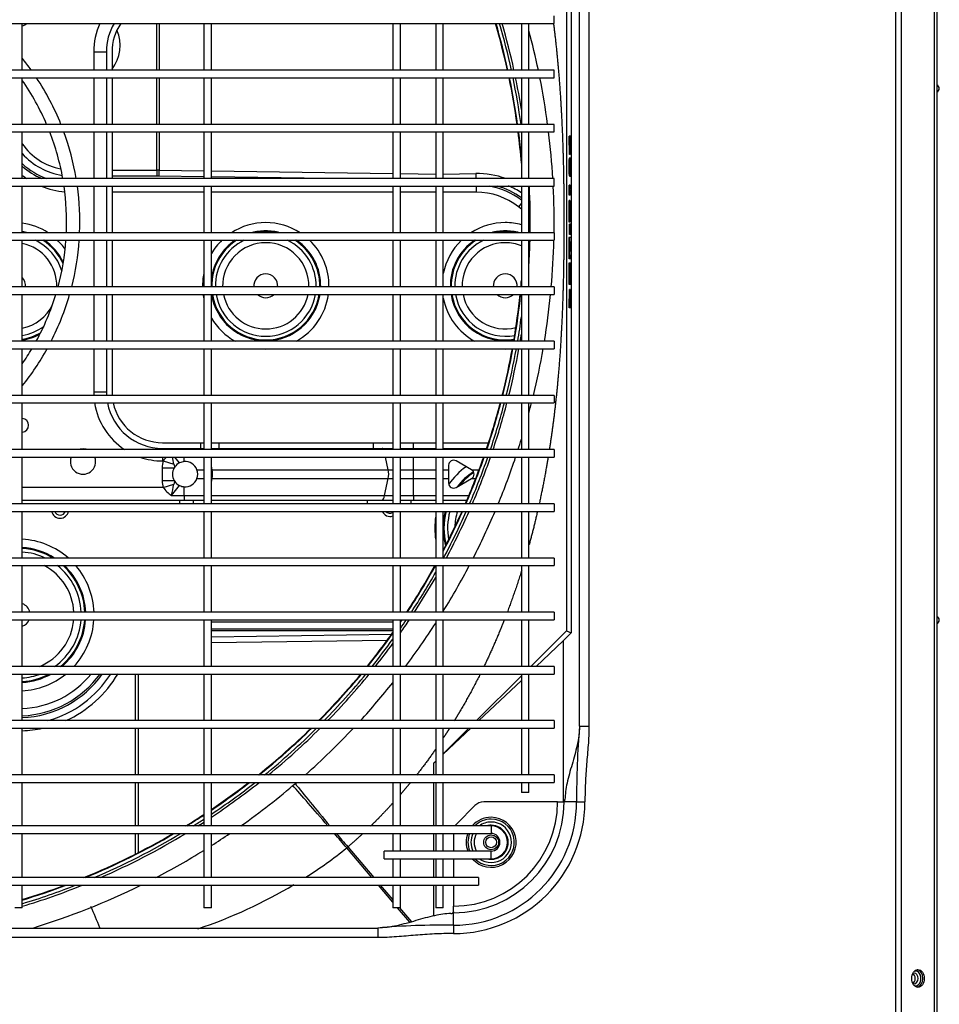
# Model space of a CAD drawing. Header units: millimetres. Extents: x -8884 to 95252, y -19446 to 55103.
# Tile 17 of 39: x -1922 to -1885, y -5170 to -5131. Entities that reach past the tile are written whole.
import ezdxf

# ---------------------------------------------------------------- set-up
doc = ezdxf.new("R2010")
doc.units = ezdxf.units.MM
doc.header["$LTSCALE"] = 1000
doc.header["$MEASUREMENT"] = 0
doc.linetypes.add('DASHED', pattern=[0.75, 0.5, -0.25])
doc.layers.add('KLIMA_NOWE', color=3, linetype='Continuous')
doc.layers.add('klimat_gaz', color=211, linetype='DASHED', lineweight=50)

# ---------------------------------------------------------------- blocks, each defined once
blk = doc.blocks.new('zw$D4A5')
at = {"layer": 'KLIMA_NOWE'}
for p, q in [((699.55, 727.77), (699.55, 152.77)), ((702.55, 152.77), (702.55, 727.77)), ((721.05, 727.77), (721.05, 152.77)), ((724.05, 152.77), (724.05, 727.77)), ((742.55, 727.77), (742.55, 152.77)), ((745.55, 152.77), (745.55, 727.77)), ((764.05, 727.77), (764.05, 152.77)), ((767.05, 152.77), (767.05, 727.77)), ((785.55, 727.77), (785.55, 152.77)), ((788.55, 152.77), (788.55, 727.77)), ((807.05, 727.77), (807.05, 152.77)), ((810.05, 152.77), (810.05, 727.77)), ((828.55, 727.77), (828.55, 152.77)), ((831.55, 152.77), (831.55, 727.77)), ((850.05, 727.77), (850.05, 152.77)), ((853.05, 152.77), (853.05, 727.77)), ((871.55, 727.77), (871.55, 152.77)), ((874.55, 152.77), (874.55, 727.77)), ((893.05, 727.77), (893.05, 152.77)), ((896.05, 152.77), (896.05, 727.77)), ((914.55, 727.77), (914.55, 152.77)), ((917.55, 152.77), (917.55, 727.77)), ((936.05, 727.77), (936.05, 152.77)), ((939.05, 152.77), (939.05, 727.77)), ((957.55, 727.77), (957.55, 152.77)), ((960.55, 152.77), (960.55, 727.77)), ((979.05, 727.77), (979.05, 152.77)), ((982.05, 152.77), (982.05, 727.77)), ((1000.55, 727.77), (1000.55, 152.77)), ((679.3, 702.77), (679.3, 177.77)), ((682.3, 177.77), (682.3, 702.77)), ((658.8, 697.77), (658.8, 182.77)), ((661.8, 182.77), (661.8, 697.77)), ((638, 222.77), (638, 657.77)), ((641.8, 657.77), (641.8, 222.77)), ((649.8, 363.77), (649.8, 366.77)), ((649.8, 363.77), (658.8, 363.77)), ((661.8, 363.77), (679.3, 363.77)), ((682.3, 363.77), (699.55, 363.77)), ((702.55, 363.77), (721.05, 363.77)), ((724.05, 363.77), (742.55, 363.77)), ((745.55, 363.77), (764.05, 363.77)), ((767.05, 363.77), (785.55, 363.77)), ((788.55, 363.77), (807.05, 363.77)), ((810.05, 363.77), (828.55, 363.77)), ((811.55, 363.77), (811.55, 301.27)), ((816.55, 307.88), (816.55, 363.77)), ((831.55, 363.77), (850.05, 363.77)), ((853.05, 363.77), (871.55, 363.77)), ((874.55, 363.77), (893.05, 363.77)), ((896.05, 363.77), (914.55, 363.77)), ((917.55, 363.77), (936.05, 363.77)), ((939.05, 363.77), (957.55, 363.77)), ((960.55, 363.77), (979.05, 363.77)), ((982.05, 363.77), (1000.55, 363.77)), ((854.3, 330.42), (854.3, 335.42)), ((871.55, 335.42), (854.3, 335.42)), ((893.05, 335.42), (874.55, 335.42)), ((914.55, 335.42), (896.05, 335.42)), ((936.05, 335.42), (917.55, 335.42)), ((957.55, 335.42), (939.05, 335.42)), ((979.05, 335.42), (960.55, 335.42)), ((989.3, 335.42), (982.05, 335.42)), ((989.3, 335.42), (989.3, 330.42)), ((745.55, 330.76), (745.64, 330.91)), ((871.55, 330.42), (854.3, 330.42)), ((871.55, 328.17), (854.3, 328.17)), ((893.05, 330.42), (874.55, 330.42)), ((893.05, 328.17), (874.55, 328.17)), ((914.55, 330.42), (896.05, 330.42)), ((914.55, 328.17), (896.05, 328.17)), ((936.05, 330.42), (917.55, 330.42)), ((936.05, 328.17), (917.55, 328.17)), ((933.66, 291.77), (933.66, 328.17)), ((957.55, 330.42), (939.05, 330.42)), ((957.55, 328.17), (939.05, 328.17)), ((940.02, 310.43), (940.02, 328.17)), ((942.43, 328.17), (942.43, 310.43)), ((979.05, 330.42), (960.55, 330.42)), ((979.05, 328.17), (960.55, 328.17)), ((989.3, 330.42), (982.05, 330.42)), ((989.3, 328.17), (982.05, 328.17)), ((671.18, 318.81), (679.3, 318.81)), ((679.3, 317.83), (671.68, 317.83)), ((682.3, 318.81), (699.55, 318.81)), ((699.55, 317.83), (682.3, 317.83)), ((702.55, 318.81), (721.05, 318.81)), ((721.05, 317.83), (702.55, 317.83)), ((724.05, 318.81), (742.55, 318.81)), ((742.55, 317.83), (724.05, 317.83)), ((939.76, 291.77), (940.01, 309.56)), ((942.43, 310.43), (940.02, 310.43)), ((942.43, 309.43), (942.17, 291.77)), ((942.43, 310.43), (957.55, 310.43)), ((957.55, 309.43), (942.43, 309.43)), ((960.55, 310.43), (979.05, 310.43)), ((979.05, 309.43), (960.55, 309.43)), ((982.05, 310.43), (1000.55, 310.43)), ((1000.55, 309.43), (982.05, 309.43)), ((813.37, 304.61), (813.37, 299.53)), ((813.37, 304.61), (817.31, 301.36)), ((816.55, 307.88), (817.79, 303.63)), ((819.29, 308.24), (819.29, 303.49)), ((824.31, 308.24), (819.29, 308.24)), ((824.31, 308.24), (824.31, 303.49)), ((827.05, 307.88), (825.81, 303.63)), ((828.55, 308.17), (827.05, 308.17)), ((827.05, 308.17), (827.05, 307.88)), ((832.05, 308.17), (831.55, 308.17)), ((832.05, 308.17), (832.05, 293.02)), ((834.3, 308.17), (834.3, 293.02)), ((810.05, 301.27), (811.55, 301.27)), ((811.55, 301.27), (811.55, 296)), ((819.29, 303.49), (818.93, 303.26)), ((824.67, 303.26), (824.31, 303.49)), ((826.29, 301.36), (828.55, 303.22)), ((813.37, 299.53), (811.55, 299.53)), ((813.37, 299.53), (816.81, 299.53)), ((813.37, 299.53), (813.37, 291.77)), ((826.79, 299.53), (828.55, 299.53)), ((832.05, 299.53), (831.55, 299.53)), ((811.55, 296), (810.05, 296)), ((811.55, 296), (811.55, 291.77)), ((820.05, 294.48), (820.05, 291.77)), ((823.55, 294.48), (823.55, 291.77)), ((834.3, 293.02), (832.05, 293.02)), ((832.05, 293.02), (832.05, 291.77)), ((834.3, 293.02), (834.3, 291.77)), ((658.8, 291.77), (649.8, 291.77)), ((649.8, 288.77), (649.8, 291.77)), ((679.3, 291.77), (661.8, 291.77)), ((699.55, 291.77), (682.3, 291.77)), ((721.05, 291.77), (702.55, 291.77)), ((742.55, 291.77), (724.05, 291.77)), ((764.05, 291.77), (745.55, 291.77)), ((785.55, 291.77), (767.05, 291.77)), ((807.05, 291.77), (788.55, 291.77)), ((828.55, 291.77), (810.05, 291.77)), ((850.05, 291.77), (831.55, 291.77)), ((871.55, 291.77), (853.05, 291.77)), ((893.05, 291.77), (874.55, 291.77)), ((914.55, 291.77), (896.05, 291.77)), ((936.05, 291.77), (917.55, 291.77)), ((957.55, 291.77), (939.05, 291.77)), ((979.05, 291.77), (960.55, 291.77)), ((1000.55, 291.77), (982.05, 291.77)), ((649.8, 288.77), (658.8, 288.77)), ((661.8, 288.77), (679.3, 288.77)), ((682.3, 288.77), (699.55, 288.77)), ((702.55, 288.77), (721.05, 288.77)), ((724.05, 288.77), (742.55, 288.77)), ((745.55, 288.77), (764.05, 288.77)), ((755.85, 219.06), (754.88, 288.77)), ((757.29, 288.77), (758.3, 217.3)), ((759.66, 216.77), (759.66, 288.77)), ((760.4, 288.77), (760.4, 216.77)), ((763.24, 288.77), (763.24, 216.77)), ((767.05, 288.77), (785.55, 288.77)), ((788.55, 288.77), (807.05, 288.77)), ((810.05, 288.77), (828.55, 288.77)), ((811.55, 288.77), (811.55, 226.78)), ((813.37, 288.77), (813.37, 220.03)), ((818.54, 288.77), (820.05, 288.44)), ((820.05, 288.77), (820.05, 288.44)), ((820.05, 288.44), (820.05, 218.57)), ((823.55, 288.44), (825.06, 288.77)), ((823.55, 288.77), (823.55, 288.44)), ((823.55, 288.44), (823.55, 218.57)), ((831.55, 288.77), (850.05, 288.77)), ((832.05, 288.77), (832.05, 285.79)), ((834.3, 285.79), (832.05, 285.79)), ((832.05, 285.79), (832.05, 224.57)), ((834.3, 288.77), (834.3, 285.79)), ((834.3, 285.79), (834.3, 224.57)), ((853.05, 288.77), (871.55, 288.77)), ((874.55, 288.77), (893.05, 288.77)), ((896.05, 288.77), (914.55, 288.77)), ((917.55, 288.77), (936.05, 288.77)), ((933.66, 216.77), (933.66, 288.77)), ((939.05, 288.77), (957.55, 288.77)), ((939.05, 242.7), (939.71, 288.77)), ((942.13, 288.77), (941.09, 216.77)), ((960.55, 288.77), (979.05, 288.77)), ((982.05, 288.77), (1000.55, 288.77)), ((661.8, 225.07), (673.55, 235.06)), ((673.94, 234.64), (661.8, 224.32)), ((673.94, 234.64), (673.55, 235.06)), ((810.05, 226.78), (811.55, 226.78)), ((811.55, 226.78), (811.55, 216.77)), ((641.8, 222.77), (638, 222.77)), ((834.3, 224.57), (832.05, 224.57)), ((832.05, 224.57), (832.05, 216.77)), ((834.3, 224.57), (834.3, 216.77)), ((652.03, 216.77), (658.8, 222.52)), ((658.8, 221.77), (652.92, 216.77)), ((669.3, 220.27), (669.3, 177.77)), ((669.3, 220.27), (672.3, 220.27)), ((672.3, 177.77), (672.3, 220.27)), ((813.37, 220.03), (820.05, 218.57)), ((813.37, 220.03), (813.37, 216.77)), ((823.55, 218.57), (828.55, 219.66)), ((644.1, 210.02), (649.8, 214.87)), ((658.8, 216.77), (649.8, 216.77)), ((649.8, 213.77), (649.8, 216.77)), ((669.3, 216.77), (661.8, 216.77)), ((679.3, 216.77), (672.3, 216.77)), ((699.55, 216.77), (682.3, 216.77)), ((721.05, 216.77), (702.55, 216.77)), ((742.55, 216.77), (724.05, 216.77)), ((764.05, 216.77), (745.55, 216.77)), ((785.55, 216.77), (767.05, 216.77)), ((807.05, 216.77), (788.55, 216.77)), ((828.55, 216.77), (810.05, 216.77)), ((820.05, 218.57), (820.05, 216.77)), ((823.55, 218.57), (823.55, 216.77)), ((850.05, 216.77), (831.55, 216.77)), ((871.55, 216.77), (853.05, 216.77)), ((893.05, 216.77), (874.55, 216.77)), ((914.55, 216.77), (896.05, 216.77)), ((936.05, 216.77), (917.55, 216.77)), ((957.55, 216.77), (939.05, 216.77)), ((979.05, 216.77), (960.55, 216.77)), ((1000.55, 216.77), (982.05, 216.77)), ((649.8, 214.12), (644.26, 209.41)), ((649.8, 213.77), (658.8, 213.77)), ((661.8, 213.77), (669.3, 213.77)), ((672.3, 213.77), (679.3, 213.77)), ((682.3, 213.77), (699.55, 213.77)), ((702.55, 213.77), (721.05, 213.77)), ((724.05, 213.77), (742.55, 213.77)), ((745.55, 213.77), (764.05, 213.77)), ((767.05, 213.77), (785.55, 213.77)), ((788.55, 213.77), (807.05, 213.77)), ((810.05, 213.77), (828.55, 213.77)), ((811.55, 213.77), (811.55, 209.66)), ((813.37, 213.77), (813.37, 208.6)), ((820.05, 213.77), (820.05, 208.6)), ((823.55, 213.77), (823.55, 208.6)), ((831.55, 213.77), (850.05, 213.77)), ((832.05, 213.77), (832.05, 208.67)), ((834.3, 213.77), (834.3, 208.67)), ((853.05, 213.77), (871.55, 213.77)), ((874.55, 213.77), (893.05, 213.77)), ((896.05, 213.77), (914.55, 213.77)), ((917.55, 213.77), (936.05, 213.77)), ((933.66, 199.77), (933.66, 213.77)), ((939.05, 213.77), (957.55, 213.77)), ((941.05, 213.77), (940.85, 199.77)), ((960.55, 213.77), (979.05, 213.77)), ((982.05, 213.77), (1000.55, 213.77)), ((811.55, 209.66), (810.05, 209.66)), ((811.55, 209.66), (811.55, 199.77)), ((813.37, 208.6), (811.55, 208.6)), ((813.37, 208.6), (813.37, 199.77)), ((813.37, 208.6), (820.05, 208.6)), ((820.05, 208.6), (820.05, 199.77)), ((820.05, 208.6), (823.55, 208.6)), ((823.55, 208.6), (823.55, 199.77)), ((823.55, 208.6), (828.55, 208.6)), ((832.05, 208.6), (831.55, 208.6)), ((834.3, 208.67), (832.05, 208.67)), ((832.05, 208.67), (832.05, 199.77)), ((834.3, 208.67), (834.3, 199.77)), ((646.62, 200.5), (658.8, 200.5)), ((658.8, 199.77), (649.8, 199.77)), ((649.8, 196.77), (649.8, 199.77)), ((661.8, 200.5), (669.3, 200.5)), ((669.3, 199.77), (661.8, 199.77)), ((672.3, 200.5), (679.3, 200.5)), ((679.3, 199.77), (672.3, 199.77)), ((682.3, 200.5), (699.55, 200.5)), ((699.55, 199.77), (682.3, 199.77)), ((702.55, 200.5), (707.21, 200.5)), ((721.05, 199.77), (702.55, 199.77)), ((707.94, 199.77), (707.21, 200.5)), ((707.9, 199.77), (707.21, 200.5)), ((742.55, 199.77), (724.05, 199.77)), ((764.05, 199.77), (745.55, 199.77)), ((785.55, 199.77), (767.05, 199.77)), ((807.05, 199.77), (788.55, 199.77)), ((828.55, 199.77), (810.05, 199.77)), ((850.05, 199.77), (831.55, 199.77)), ((871.55, 199.77), (853.05, 199.77)), ((893.05, 199.77), (874.55, 199.77)), ((914.55, 199.77), (896.05, 199.77)), ((936.05, 199.77), (917.55, 199.77)), ((957.55, 199.77), (939.05, 199.77)), ((979.05, 199.77), (960.55, 199.77)), ((1000.55, 199.77), (982.05, 199.77)), ((649.8, 196.77), (658.8, 196.77)), ((661.8, 196.77), (669.3, 196.77)), ((672.3, 196.77), (679.3, 196.77)), ((682.3, 196.77), (699.55, 196.77)), ((702.55, 196.77), (721.05, 196.77)), ((721.05, 185.84), (710.73, 196.77)), ((721.05, 186.63), (710.93, 196.77)), ((724.05, 196.77), (742.55, 196.77)), ((745.55, 196.77), (764.05, 196.77)), ((767.05, 196.77), (785.55, 196.77)), ((788.55, 196.77), (807.05, 196.77)), ((810.05, 196.77), (828.55, 196.77)), ((811.55, 196.77), (811.55, 187.35)), ((813.37, 196.77), (813.37, 186.58)), ((820.05, 196.77), (820.05, 194.67)), ((823.55, 196.77), (823.55, 194.67)), ((831.55, 196.77), (850.05, 196.77)), ((832.05, 196.77), (832.05, 179.53)), ((834.3, 196.77), (834.3, 178.78)), ((853.05, 196.77), (871.55, 196.77)), ((874.55, 196.77), (893.05, 196.77)), ((896.05, 196.77), (914.55, 196.77)), ((917.55, 196.77), (936.05, 196.77)), ((933.66, 183.75), (933.66, 196.77)), ((939.05, 196.77), (957.55, 196.77)), ((940.85, 196.77), (941.02, 183.87)), ((960.55, 196.77), (979.05, 196.77)), ((982.05, 196.77), (1000.55, 196.77)), ((642.9, 192.77), (639.61, 192.77)), ((642.9, 192.77), (647.57, 192.77)), ((647.57, 192.77), (647.86, 192.77)), ((648.22, 192.77), (647.86, 192.77)), ((648.22, 192.77), (650.46, 192.77)), ((658.8, 192.77), (650.46, 192.77)), ((669.3, 192.77), (661.8, 192.77)), ((679.3, 192.77), (672.3, 192.77)), ((816.53, 191.67), (820.05, 185.58)), ((820.05, 194.67), (818.26, 194.67)), ((823.55, 194.67), (820.05, 194.67)), ((825.34, 194.67), (823.55, 194.67)), ((823.55, 185.58), (827.07, 191.67)), ((690.34, 184.23), (683.26, 191.3)), ((741.87, 165.77), (724.05, 183.62)), ((820.05, 185.58), (820.07, 185.54)), ((820.05, 185.58), (820.05, 183.89)), ((823.53, 185.54), (823.55, 185.58)), ((823.55, 185.58), (823.55, 182.55)), ((936.07, 183.75), (933.66, 183.75)), ((661.8, 182.77), (658.8, 182.77)), ((691.8, 151.43), (691.8, 180.69)), ((740, 165.77), (724.05, 182.66)), ((669.3, 177.77), (672.3, 177.77)), ((682.3, 177.77), (679.3, 177.77)), ((699.55, 165.77), (695.55, 165.77)), ((695.55, 162.77), (695.55, 165.77)), ((721.05, 165.77), (702.55, 165.77)), ((742.55, 165.77), (724.05, 165.77)), ((764.05, 165.77), (745.55, 165.77)), ((785.55, 165.77), (767.05, 165.77)), ((807.05, 165.77), (788.55, 165.77)), ((828.55, 165.77), (810.05, 165.77)), ((850.05, 165.77), (831.55, 165.77)), ((871.55, 165.77), (853.05, 165.77)), ((893.05, 165.77), (874.55, 165.77)), ((914.55, 165.77), (896.05, 165.77)), ((936.05, 165.77), (917.55, 165.77)), ((926.9, 165.77), (927.81, 166.92)), ((929.32, 165.73), (927.81, 166.92)), ((957.55, 165.77), (939.05, 165.77)), ((979.05, 165.77), (960.55, 165.77)), ((1000.55, 165.77), (982.05, 165.77)), ((695.55, 162.77), (699.55, 162.77)), ((702.55, 162.77), (721.05, 162.77)), ((724.05, 162.77), (742.55, 162.77)), ((745.55, 162.77), (764.05, 162.77)), ((759.65, 147.94), (745.55, 162.07)), ((767.05, 162.77), (785.55, 162.77)), ((788.55, 162.77), (807.05, 162.77)), ((810.05, 162.77), (828.55, 162.77)), ((831.55, 162.77), (850.05, 162.77)), ((853.05, 162.77), (871.55, 162.77)), ((874.55, 162.77), (893.05, 162.77)), ((896.05, 162.77), (914.55, 162.77)), ((917.55, 162.77), (936.05, 162.77)), ((939.05, 162.77), (957.55, 162.77)), ((960.55, 162.77), (979.05, 162.77)), ((982.05, 162.77), (1000.55, 162.77)), ((755.66, 149.18), (745.55, 159.89)), ((702.55, 152.77), (699.55, 152.77)), ((724.05, 152.77), (721.05, 152.77)), ((745.55, 152.77), (742.55, 152.77)), ((767.05, 152.77), (764.05, 152.77)), ((788.55, 152.77), (785.55, 152.77)), ((810.05, 152.77), (807.05, 152.77)), ((831.55, 152.77), (828.55, 152.77)), ((853.05, 152.77), (850.05, 152.77)), ((874.55, 152.77), (871.55, 152.77)), ((896.05, 152.77), (893.05, 152.77)), ((917.55, 152.77), (914.55, 152.77)), ((936.05, 152.77), (939.05, 152.77)), ((957.55, 152.77), (960.55, 152.77)), ((979.05, 152.77), (982.05, 152.77)), ((1000.55, 152.77), (1003.55, 152.77)), ((691.8, 151.43), (691.8, 149.19)), ((691.8, 149.19), (691.8, 148.83)), ((755.66, 149.18), (691.8, 149.18)), ((691.8, 148.54), (691.8, 148.83)), ((691.8, 143.86), (691.8, 148.54)), ((758.84, 145.99), (755.66, 149.18)), ((759.65, 147.94), (758.84, 145.99)), ((1084.85, 145.99), (758.84, 145.99)), ((1084.04, 147.94), (759.65, 147.94)), ((887.8, 146.52), (887.8, 146.82)), ((887.8, 146.82), (895.05, 146.71)), ((887.8, 146.52), (895.05, 146.41)), ((887.8, 146.47), (887.8, 146.52)), ((893.56, 146.39), (887.8, 146.47)), ((887.8, 146.31), (887.8, 146.47)), ((887.8, 146.31), (893.56, 146.39)), ((895.05, 146.37), (887.8, 146.26)), ((887.8, 146.26), (887.8, 146.31)), ((895.05, 146.41), (895.05, 146.71)), ((895.05, 146.41), (895.05, 146.37)), ((897.07, 146.58), (897.07, 146.88)), ((897.07, 146.2), (897.07, 146.58)), ((898.52, 146.2), (897.07, 146.2)), ((898.52, 146.54), (898.52, 146.4)), ((898.52, 146.36), (898.52, 146.2)), ((905.43, 146.29), (905.43, 146.95)), ((907.27, 146.58), (907.27, 146.88)), ((907.27, 146.2), (907.27, 146.58)), ((908.73, 146.2), (907.27, 146.2)), ((908.73, 146.54), (908.73, 146.4)), ((908.73, 146.36), (908.73, 146.2)), ((915.64, 146.29), (915.64, 146.95)), ((916.8, 146.36), (916.8, 146.66)), ((916.8, 146.66), (920.91, 146.66)), ((916.8, 146.36), (920.91, 146.36)), ((916.8, 146.32), (916.8, 146.36)), ((920.91, 146.32), (916.8, 146.32)), ((920.91, 146.36), (920.91, 146.66)), ((920.91, 146.36), (920.91, 146.32)), ((921.73, 146.58), (921.73, 146.88)), ((921.73, 146.88), (930.41, 146.88)), ((921.73, 146.58), (930.41, 146.58)), ((921.73, 146.54), (921.73, 146.58)), ((925.33, 146.54), (921.73, 146.54)), ((925.33, 146.2), (925.33, 146.54)), ((926.78, 146.2), (925.33, 146.2)), ((930.41, 146.54), (926.78, 146.54)), ((926.78, 146.54), (926.78, 146.2)), ((930.41, 146.58), (930.41, 146.88)), ((930.41, 146.58), (930.41, 146.54)), ((932.43, 146.49), (932.43, 146.79)), ((932.43, 146.44), (932.43, 146.49)), ((935.13, 146.2), (935.13, 146.5)), ((936.48, 146.2), (935.13, 146.2)), ((935.61, 146.59), (935.61, 146.89)), ((935.61, 146.89), (936.48, 146.89)), ((935.61, 146.59), (936.48, 146.59)), ((936.48, 146.59), (936.48, 146.89)), ((936.48, 146.59), (936.48, 146.2)), ((939.9, 146.6), (940.13, 146.6)), ((939.9, 146.3), (939.9, 146.6)), ((939.9, 146.3), (941.31, 146.31)), ((940.13, 146.68), (941.2, 146.88)), ((940.13, 146.38), (940.13, 146.68)), ((940.13, 146.38), (941.2, 146.58)), ((941.41, 146.38), (940.13, 146.38)), ((941.2, 146.88), (946.64, 146.88)), ((941.2, 146.58), (941.2, 146.88)), ((941.2, 146.58), (946.64, 146.58)), ((941.31, 146.31), (941.31, 146.38)), ((942.27, 146.53), (941.69, 146.43)), ((946.64, 146.53), (942.27, 146.53)), ((946.64, 146.58), (946.64, 146.88)), ((946.64, 146.58), (946.64, 146.53)), ((947.17, 146.13), (947.17, 146.83)), ((948.63, 146.71), (955.89, 146.82)), ((948.63, 146.41), (948.63, 146.71)), ((948.63, 146.41), (955.89, 146.52)), ((948.63, 146.37), (948.63, 146.41)), ((955.89, 146.26), (948.63, 146.37)), ((955.89, 146.47), (950.13, 146.39)), ((950.13, 146.39), (955.89, 146.31)), ((955.89, 146.52), (955.89, 146.82)), ((955.89, 146.52), (955.89, 146.47)), ((955.89, 146.31), (955.89, 146.47)), ((955.89, 146.31), (955.89, 146.26)), ((691.8, 143.86), (691.8, 140.57)), ((721.8, 142.77), (721.8, 138.97)), ((721.8, 142.77), (1131.8, 142.77)), ((1131.8, 138.97), (721.8, 138.97)), ((95.84, 17.21), (1147.76, 17.21)), ((1147.76, 15.09), (95.84, 15.09)), ((95.84, 1.84), (1147.76, 1.84)), ((1147.76, 0.97), (95.84, 0.97))]:
    blk.add_line(p, q, dxfattribs=at)
for radius in [2.95, 2.15]:
    blk.add_circle((675.8, 177.77), radius, dxfattribs=at)
for centre, radius, start, end in [((921.84, 445.8), 283.55, 196.8164, 201.9254), ((921.84, 445.8), 282.55, 196.8777, 201.4161), ((921.84, 445.8), 281.2, 196.9614, 200.7018), ((921.84, 445.8), 281, 196.9738, 200.5936), ((765.96, 365.36), 45.94, 181.9934, 192.1337), ((765.96, 365.36), 40.73, 182.2481, 234.9196), ((765.96, 365.36), 40, 182.2894, 234.177), ((765.96, 365.36), 37.16, 182.4644, 230.95), ((765.96, 365.36), 30.08, 183.045, 218.8963), ((765.96, 365.36), 26.79, 183.4195, 209.0862), ((765.96, 365.36), 26.44, 183.4643, 207.7069), ((765.96, 365.36), 25, 183.6646, 200.536), ((765.96, 365.36), 4.75, 199.6577, 246.2729), ((765.96, 365.36), 4.75, 199.6577, 246.2729), ((765.96, 365.36), 4.75, 283.2499, 340.3423), ((765.96, 365.36), 4.75, 283.2499, 340.3423), ((765.96, 365.36), 25, 334.6284, 356.3354), ((765.96, 365.36), 26.79, 327.4778, 356.5805), ((765.96, 365.36), 30.08, 318.6716, 356.955), ((765.96, 365.36), 26.44, 328.6746, 356.5357), ((841.19, 364.06), 2.75, 186.1145, 353.8855), ((921.8, 444.67), 103.75, 231.2412, 241.0309), ((921.8, 444.67), 98.5, 235.2203, 239.326), ((896.5, 367.18), 21.79, 189.0118, 208.5471), ((896.5, 367.18), 21.44, 189.1586, 209.9015), ((896.5, 367.18), 20, 189.8259, 216.4975), ((896.5, 367.18), 17.11, 191.5043, 244.1425), ((896.5, 367.18), 4.75, 264.6116, 314.0655), ((896.5, 367.18), 17.11, 268.5064, 348.4957), ((896.5, 367.18), 4.75, 264.6116, 314.0655), ((896.5, 367.18), 21.79, 345.0675, 350.9882), ((896.5, 367.18), 25.08, 327.0819, 352.1787), ((896.5, 367.18), 21.44, 349.0638, 350.8414), ((966.5, 343.95), 30, 138.6571, 156.1871), ((966.5, 343.95), 32.84, 142.8823, 146.6965), ((966.5, 343.95), 29.27, 137.3787, 159.6919), ((966.5, 343.95), 26.48, 131.5437, 171.3622), ((966.5, 343.95), 24.06, 124.5571, 169.2282), ((921.8, 444.67), 98.5, 293.1663, 304.7797), ((921.8, 444.67), 103.75, 305.5014, 308.7588), ((1002.41, 364.06), 2.75, 186.1145, 227.435), ((921.84, 445.8), 293, 197.1024, 206.135), ((765.96, 365.36), 22.11, 202.6261, 265.0416), ((921.8, 444.67), 98.5, 241.3345, 253.0296), ((896.5, 367.18), 20, 287.3342, 334.5149), ((896.5, 367.18), 21.44, 293.9302, 327.3451), ((966.5, 343.95), 32.84, 157.9915, 174.8417), ((921.8, 444.67), 103.75, 291.9313, 303.4911), ((765.96, 365.36), 43.52, 195.6399, 237.4585), ((765.96, 365.36), 22.11, 272.822, 332.3545), ((807.8, 348.77), 3.45, 102.5559, 257.4441), ((921.8, 444.67), 103.75, 242.9079, 253.9123), ((896.5, 367.18), 21.79, 295.2845, 325.9501), ((921.8, 444.67), 98.5, 280.086, 291.2811), ((765.96, 365.36), 25, 215.2688, 265.6153), ((765.96, 365.36), 26.44, 219.4763, 265.8551), ((765.96, 365.36), 26.79, 220.3675, 265.9088), ((765.96, 365.36), 25, 272.4959, 321.5866), ((765.96, 365.36), 26.44, 272.3596, 317.7978), ((807.8, 348.77), 2.25, 109.4712, 250.5288), ((921.8, 444.67), 98.5, 254.8456, 265.779), ((896.5, 367.18), 25.08, 305.4856, 316.0408), ((765.96, 365.36), 45.94, 204.1673, 239.4673), ((765.96, 365.36), 26.79, 272.329, 316.9871), ((826.8, 339.67), 5, 69.5127, 290.4873), ((921.8, 444.67), 103.75, 255.6294, 265.9929), ((921.8, 444.67), 98.5, 267.5271, 278.3182), ((921.8, 444.67), 103.75, 279.5707, 290.1561), ((765.96, 365.36), 30.08, 227.2694, 266.357), ((765.96, 365.36), 30.08, 272.0741, 310.6325), ((826.8, 339.67), 5, 0, 18.1949), ((921.8, 444.67), 103.75, 267.6523, 277.8945), ((459.63, 778.59), 481.43, 292.2388, 293.3343), ((921.84, 445.8), 281, 202.2673, 210.3283), ((921.84, 445.8), 281.2, 202.3666, 210.3979), ((826.8, 339.67), 5, 341.8051, 0), ((921.84, 445.8), 282.55, 203.0243, 210.8623), ((921.84, 445.8), 283.55, 203.4951, 211.1988), ((854.3, 308.17), 27.25, 98.9727, 146.6015), ((854.3, 308.17), 27.25, 90, 92.6292), ((989.3, 308.17), 27.25, 65.6164, 90), ((854.3, 308.17), 22.25, 101.0118, 180), ((854.3, 308.17), 22.25, 90, 93.2206), ((854.3, 308.17), 20, 90, 93.5833), ((991.76, 339.93), 15, 231.633, 294.082), ((991.76, 339.93), 15, 231.633, 294.082), ((989.3, 308.17), 22.25, 59.6276, 90), ((989.3, 308.17), 20, 55.7711, 90), ((854.3, 308.17), 20, 102.2689, 180), ((854.3, 308.17), 27.25, 160.9009, 180), ((921.84, 445.8), 293, 207.4363, 211.7161), ((825.3, 296.17), 14.61, 126.7634, 144.7135), ((870.98, 553.98), 255.94, 256.9915, 258.005), ((818.3, 296.17), 14.61, 45.3611, 53.2366), ((821.8, 299.17), 5, 153.9883, 175.8419), ((821.8, 299.17), 5, 125.0171, 153.9883), ((821.8, 299.17), 5, 59.8738, 120.1262), ((821.8, 299.17), 5, 26.0117, 54.9829), ((772.62, 553.98), 255.94, 281.995, 282.6237), ((821.8, 299.17), 5, 4.1581, 26.0117), ((921.84, 445.8), 281, 211.5186, 213.2411), ((921.84, 445.8), 281.2, 211.585, 213.2143), ((821.8, 299.17), 5, 175.8419, 249.5077), ((821.8, 299.17), 5, 290.4923, 4.1581), ((823.68, 354.74), 191.99, 198.4218, 210.9399), ((921.84, 445.8), 282.55, 212.0285, 213.0349), ((921.84, 445.8), 283.55, 212.35, 212.9036), ((821.8, 299.17), 5, 249.5077, 290.4923), ((896.5, 267.18), 25.08, 97.8974, 101.388), ((896.5, 267.18), 25.08, 78.612, 91.0191), ((921.84, 445.8), 293, 212.4084, 214.1271), ((921.84, 445.8), 283.55, 213.6286, 218.3754), ((921.84, 445.8), 282.55, 213.7636, 218.1186), ((921.84, 445.8), 281.2, 213.9481, 217.7659), ((921.84, 445.8), 281, 213.9755, 217.7132), ((896.5, 267.18), 25.08, 120.6049, 151.0471), ((896.5, 267.18), 21.79, 99.0995, 260.9005), ((896.5, 267.18), 21.44, 99.2478, 260.7522), ((896.5, 267.18), 20, 99.9217, 260.0783), ((896.5, 267.18), 21.44, 32.6549, 91.1919), ((896.5, 267.18), 20, 25.4851, 91.278), ((896.5, 267.18), 21.79, 34.0499, 82.1753), ((896.5, 267.18), 25.08, 43.9592, 59.3951), ((896.5, 267.18), 17.11, 101.617, 258.383), ((896.5, 267.18), 17.11, 0, 91.4936), ((896.5, 267.18), 25.08, 0, 32.9181), ((921.84, 445.8), 293, 215.1591, 220.6519), ((921.84, 445.8), 281, 218.7022, 224.392), ((921.84, 445.8), 281.2, 218.7531, 224.4337), ((896.5, 267.18), 25.08, 174.0608, 185.9392), ((896.5, 267.18), 4.75, 136.5093, 223.4907), ((896.5, 267.18), 4.75, 136.5093, 223.4907), ((896.5, 267.18), 4.75, 0, 95.3884), ((896.5, 267.18), 4.75, 0, 95.3884), ((896.5, 267.18), 21.79, 0, 14.9325), ((896.5, 267.18), 21.44, 0, 10.9362), ((921.84, 445.8), 282.55, 219.0936, 224.7128), ((921.84, 445.8), 283.55, 219.3416, 224.9165), ((896.5, 267.18), 4.75, 264.6116, 0), ((896.5, 267.18), 17.11, 268.5064, 0), ((896.5, 267.18), 4.75, 264.6116, 0), ((896.5, 267.18), 21.79, 345.0675, 0), ((896.5, 267.18), 25.08, 327.0819, 0), ((896.5, 267.18), 21.44, 349.0638, 0), ((896.5, 267.18), 20, 268.722, 334.5149), ((896.5, 267.18), 25.08, 208.9529, 262.1026), ((896.5, 267.18), 21.44, 268.8081, 327.3451), ((896.5, 267.18), 21.79, 268.827, 325.9501), ((823.68, 354.74), 191.99, 212.5887, 218.5597), ((921.84, 445.8), 293, 221.5443, 226.7406), ((921.84, 445.8), 281, 225.2598, 230.3529), ((896.5, 267.18), 25.08, 268.9809, 316.0408), ((921.84, 445.8), 281.2, 225.3001, 230.3867), ((921.84, 445.8), 282.55, 225.571, 230.6134), ((921.84, 445.8), 283.55, 225.7687, 230.7791), ((921.84, 445.8), 293, 227.5409, 231.415), ((921.84, 445.8), 281, 231.1428, 234.594), ((921.84, 445.8), 281.2, 231.1757, 234.5367), ((359.76, 197.43), 283.18, 359.0557, 5.1325), ((921.84, 445.8), 282.55, 231.3961, 234.1533), ((921.84, 445.8), 283.55, 231.5572, 233.8746), ((808.5, 217.87), 3.45, 114.8529, 198.647), ((808.5, 217.87), 2.25, 130.124, 209.3579), ((921.84, 445.8), 293, 233.0093, 237.1089), ((921.84, 445.8), 283.55, 234.9158, 236.1867), ((921.84, 445.8), 282.55, 235.2055, 236.0508), ((921.84, 445.8), 281.2, 235.6043, 235.865), ((921.84, 445.8), 281, 235.6639, 235.8373), ((921.84, 445.8), 281, 236.5734, 240.9854), ((921.84, 445.8), 281.2, 236.6003, 241.0382), ((921.84, 445.8), 282.55, 236.781, 240.5462), ((921.84, 445.8), 283.55, 236.9132, 240.1904), ((800.4, 170.06), 30.08, 80.9837, 99.0163), ((921.84, 445.8), 293, 238.2055, 242.279), ((921.84, 445.8), 282.55, 241.8081, 246.029), ((921.84, 445.8), 283.55, 241.9602, 246.1188), ((921.84, 445.8), 281.2, 242.3268, 245.9064), ((921.84, 445.8), 281, 242.4047, 245.8881), ((800.4, 170.06), 26.79, 94.4508, 105.2655), ((800.4, 170.06), 26.44, 75.433, 104.4377), ((800.4, 170.06), 26.79, 75.6255, 85.5492), ((896.5, 172.18), 25.08, 101.388, 151.0471), ((896.5, 172.18), 25.08, 43.9592, 78.612), ((691.8, 192.77), 52.19, 180, 270), ((691.8, 192.77), 48.9, 180, 270), ((648.88, 193.75), 1.33, 179.227, 219.7764), ((648.2, 193.26), 0.491, 226.521, 272.8887), ((625.88, 192.77), 21.98, 0, 0.3494), ((691.8, 192.77), 43.94, 180, 270), ((691.8, 192.77), 41.34, 180, 270), ((679.73, 187.77), 5, 45, 59.0551), ((800.4, 170.06), 25, 74.5717, 100.5184), ((800.4, 170.06), 22.11, 72.4966, 88.7325), ((818.26, 192.67), 2, 90, 210), ((800.4, 170.06), 30.08, 35.8855, 54.7074), ((825.34, 192.67), 2, 330, 90), ((896.5, 172.18), 21.79, 99.0995, 189.0935), ((896.5, 172.18), 21.44, 99.2478, 189.4063), ((896.5, 172.18), 20, 99.9217, 190.8181), ((896.5, 172.18), 21.79, 34.0499, 91.173), ((896.5, 172.18), 21.44, 32.6549, 91.1919), ((896.5, 172.18), 20, 25.4851, 91.278), ((675.8, 177.77), 9.91, 69.3273, 110.6727), ((921.84, 445.8), 281, 246.5566, 250.6094), ((921.84, 445.8), 281.2, 246.5742, 250.6237), ((800.4, 170.06), 26.79, 33.4036, 52.3487), ((800.4, 170.06), 26.44, 33.7288, 50.4458), ((896.5, 172.18), 17.11, 101.617, 194.3222), ((896.5, 172.18), 17.11, 0, 91.4936), ((675.8, 177.77), 9.91, 130.967, 0), ((675.8, 177.77), 9.21, 134.9085, 0), ((675.8, 177.77), 9.21, 67.6576, 112.3424), ((675.8, 177.77), 8.03, 64.15, 115.85), ((675.8, 177.77), 6.75, 58.7898, 121.2102), ((675.8, 177.77), 9.91, 0, 49.033), ((675.8, 177.77), 9.21, 0, 45.0915), ((686.8, 180.69), 5, 0, 45), ((921.84, 445.8), 293, 242.9397, 246.9342), ((921.84, 445.8), 282.55, 246.6931, 250.7202), ((921.84, 445.8), 283.55, 246.7801, 250.7908), ((821.8, 186.54), 2, 210, 330), ((896.5, 172.18), 25.08, 0, 32.9181), ((906.5, 183.75), 27.16, 321.71, 0), ((675.8, 177.77), 8.03, 144.0711, 0), ((675.8, 177.77), 8.03, 0, 35.9289), ((921.84, 445.8), 281, 251.2566, 255.1971), ((675.8, 177.77), 6.75, 164.2243, 0), ((675.8, 177.77), 6.5, 180, 0), ((675.8, 177.77), 3.5, 180, 0), ((675.8, 177.77), 6.75, 0, 15.7757), ((921.84, 445.8), 281.2, 251.2704, 255.2079), ((921.84, 445.8), 282.55, 251.3634, 255.2803), ((921.84, 445.8), 283.55, 251.4315, 255.3334), ((896.5, 172.18), 4.75, 0, 95.3884), ((896.5, 172.18), 4.75, 0, 95.3884), ((896.5, 172.18), 21.79, 0, 14.9325), ((896.5, 172.18), 21.44, 0, 10.9362), ((906.5, 183.75), 30, 323.1689, 350.1074), ((921.84, 445.8), 281, 282.372, 286.2658), ((921.84, 445.8), 281.2, 282.363, 286.2539), ((921.84, 445.8), 293, 247.5703, 251.4333), ((921.84, 445.8), 281, 255.8289, 259.6895), ((921.84, 445.8), 281.2, 255.8392, 259.697), ((896.5, 172.18), 25.08, 174.0608, 186.5172), ((896.5, 172.18), 4.75, 136.5093, 223.4907), ((896.5, 172.18), 4.75, 136.5093, 223.4907), ((896.5, 172.18), 4.75, 264.6116, 0), ((896.5, 172.18), 4.75, 264.6116, 0), ((896.5, 172.18), 17.11, 337.9915, 0), ((896.5, 172.18), 21.79, 345.0675, 0), ((896.5, 172.18), 21.44, 349.0638, 0), ((896.5, 172.18), 25.08, 345.185, 0), ((906.5, 183.75), 30.73, 324.1881, 344.066), ((921.84, 445.8), 282.55, 282.3029, 286.1739), ((921.84, 445.8), 283.55, 282.2588, 286.1153), ((921.84, 445.8), 282.55, 255.9084, 259.7468), ((921.84, 445.8), 283.55, 255.9591, 259.7834), ((921.84, 445.8), 281, 260.3107, 264.1186), ((921.84, 445.8), 281.2, 260.3176, 264.1228), ((906.49, 183.29), 32.12, 326.8259, 337.3357), ((921.84, 445.8), 281, 277.9174, 281.7464), ((921.84, 445.8), 281.2, 277.9117, 281.738), ((921.84, 445.8), 282.55, 277.8736, 281.681), ((921.84, 445.8), 283.55, 279.0362, 281.6392), ((921.84, 445.8), 293, 252.051, 252.8908), ((921.84, 445.8), 282.55, 260.3644, 262.3433), ((921.84, 445.8), 283.55, 260.3987, 260.9638), ((921.84, 445.8), 281, 264.7332, 265.2475), ((921.84, 445.8), 281, 274.7525, 277.3002), ((921.84, 445.8), 281.2, 275.2198, 277.295), ((921.84, 445.8), 293, 255.013, 255.8164), ((921.84, 445.8), 293, 256.4207, 260.1162), ((921.84, 445.8), 283.55, 266.5327, 268.526), ((921.84, 445.8), 283.55, 269.1323, 272.8718), ((921.84, 445.8), 293, 281.8577, 284.987), ((921.84, 445.8), 293, 260.7111, 264.3603), ((921.84, 445.8), 293, 277.5911, 281.2589), ((921.84, 445.8), 293, 264.9495, 268.5736), ((921.84, 445.8), 293, 269.1603, 272.7791), ((921.84, 445.8), 293, 273.3666, 276.9997), ((692.29, 149.16), 0.489, 177.0216, 223.5686), ((691.8, 126.85), 21.98, 89.6506, 90), ((692.78, 149.84), 1.32, 230.1889, 270.8077), ((931.73, 222.49), 75.7, 270.5313, 272.9349), ((931.73, 222.19), 75.7, 270.5313, 272.9349), ((930.73, 291.93), 145.5, 270.6698, 271.7337), ((694.32, -197.98), 341.85, 85.3893, 90.4224), ((763.94, 1.5), 1.5, 200.8854, 339.1146), ((974.76, 1.5), 1.5, 200.8854, 339.1146)]:
    blk.add_arc(centre, radius, start, end, dxfattribs=at)
for centre, major_axis, ratio, start_param, end_param in [((935.65, 310.43), (0, -16.3), 0.267949, 1.517122, 1.570796), ((942.43, 309.56), (2.5, -0.04), 0.053643, 3.403778, 4.713161), ((938.07, 310.43), (0, -18.8), 0.232318, 1.517122, 1.570796), ((827.86, 294.1), (14.36, -11.85), 0.536964, -3.718421, -3.491732), ((815.74, 294.1), (14.36, 11.85), 0.536964, 0.350139, 0.576828), ((827.86, 294.1), (-11.36, 9.38), 0.186691, -0.528586, -0.350139), ((815.74, 294.1), (11.36, 9.38), 0.186691, 0.350139, 0.528586), ((821.8, 289), (-2.75, 0), 0.263393, 0.880829, 2.260763), ((673.94, 232.81), (31.87, 27.35), 0.033084, 0.62786, 1.275812), ((672, 235.06), (32.11, 27.1), 0.023917, -1.262816, -0.625716), ((672, 235.06), (32.11, 27.1), 0.023917, -1.542472, -1.36145), ((673.94, 232.81), (31.87, 27.35), 0.033084, 1.373272, 1.542413), ((816.55, 221.04), (5, 0), 0.263393, 3.141593, 4.022422), ((827.05, 221.04), (5, 0), 0.263393, 5.832158, 6.283185), ((821.8, 219.13), (-2.75, 0), 0.263393, 0.880829, 2.260763), ((941.02, 183.75), (2.5, 0.03), 0.049903, 1.570128, 2.478535), ((906.5, 183.41), (0, 34.53), 0.99991, 4.372593, 4.725779), ((621.8, 9.03), (3.5, 0), 0.707107, 3.256129, 6.168649), ((621.8, 9.37), (2.95, 0), 0.707107, 2.883233, 6.283185), ((621.8, 9.93), (2.15, 0), 0.707107, 3.142557, 6.283185), ((621.8, 11.06), (2.15, 0), 0.707107, 3.561886, 5.848844), ((621.8, 9.93), (2.15, 0), 0.707107, 0, 0.016551), ((621.8, 9.37), (2.95, 0), 0.707107, 0, 0.25836)]:
    blk.add_ellipse(centre, major_axis=major_axis, ratio=ratio, start_param=start_param, end_param=end_param, dxfattribs=at)
blk.add_ellipse((621.8, 8.47), major_axis=(3.5, 0), ratio=0.707107, dxfattribs=at)
for points, degree in [([(679.16, 228.8), (676.48, 231.68), (673.94, 234.64)], 2), ([(699.11, 210.09), (696.97, 211.85), (694.89, 213.64)], 2), ([(699.54, 209.74), (699.32, 209.92), (699.11, 210.09)], 2), ([(712.77, 199.75), (707.47, 203.45), (702.47, 207.39)], 2), ([(720.96, 194.3), (719.13, 195.46), (717.33, 196.65)], 2), ([(783.75, 165.65), (775.19, 168.31), (767, 171.41)], 2), ([(807.03, 159.4), (800.32, 160.93), (793.84, 162.7)], 2), ([(941.06, 146.22), (940.39, 146.24), (940, 146.27), (939.9, 146.3)], 3), ([(945.09, 146.26), (945.43, 146.28), (945.64, 146.29), (945.7, 146.31)], 3)]:
    blk.add_open_spline(points, degree=degree, dxfattribs=at)
for points, degree, knots in [([(639.61, 192.77), (639.61, 195.27), (639.55, 197.78), (639.32, 202.78), (639.15, 205.28), (638.74, 210.27), (638.51, 212.76), (638.13, 217.76), (638, 220.26), (638, 222.77)], 3, [0, 0, 0, 0, 0.25, 0.25, 0.5, 0.5, 0.75, 0.75, 1, 1, 1, 1]), ([(647.56, 193.77), (647.48, 195.89), (647.16, 198.03), (646.17, 202.67), (645.45, 205.17), (644, 210.17), (643.27, 212.69), (642.17, 217.72), (641.8, 220.24), (641.8, 222.77)], 3, [0, 0, 0, 0, 0.223711, 0.223711, 0.482474, 0.482474, 0.741237, 0.741237, 1, 1, 1, 1]), ([(691.52, 216.63), (688.7, 219.18), (685.99, 221.81), (684.05, 223.7), (682.18, 225.62)], 2, [0.95523344, 0.95523344, 0.95523344, 0.96875, 0.96875, 0.97825276, 0.97825276, 0.97825276]), ([(742.54, 182.11), (735.01, 185.88), (727.87, 190.08), (725.91, 191.23), (723.98, 192.41)], 2, [0.84468595, 0.84468595, 0.84468595, 0.875, 0.875, 0.88303501, 0.88303501, 0.88303501]), ([(764.01, 172.57), (761.48, 173.56), (758.99, 174.6), (752.11, 177.46), (745.52, 180.65)], 2, [0.8024644, 0.8024644, 0.8024644, 0.8125, 0.8125, 0.83873689, 0.83873689, 0.83873689]), ([(828.55, 155.18), (826.43, 155.53), (824.34, 155.9), (817.08, 157.18), (810.05, 158.72)], 2, [0.67916563, 0.67916563, 0.67916563, 0.6875, 0.6875, 0.71401759, 0.71401759, 0.71401759]), ([(1000.57, 153.06), (993.67, 152.18), (986.51, 151.5), (978.59, 150.75), (970.21, 150.22), (962.4, 149.73), (954.02, 149.43), (946.3, 149.15), (937.91, 149.02), (930.35, 148.9), (921.84, 148.9), (913.34, 148.9), (905.78, 149.02), (897.39, 149.15), (889.67, 149.43), (881.29, 149.73), (873.47, 150.22), (865.1, 150.75), (857.18, 151.5), (843.91, 152.76), (831.54, 154.7)], 2, [0.3489367, 0.3489367, 0.3489367, 0.375, 0.375, 0.40625, 0.40625, 0.4375, 0.4375, 0.46875, 0.46875, 0.5, 0.5, 0.53125, 0.53125, 0.5625, 0.5625, 0.59375, 0.59375, 0.625, 0.625, 0.6732967, 0.6732967, 0.6732967]), ([(721.8, 142.77), (719.28, 142.77), (716.76, 143.13), (711.72, 144.23), (709.21, 144.97), (704.2, 146.42), (701.7, 147.14), (697.07, 148.13), (694.93, 148.44), (692.8, 148.52)], 3, [0, 0, 0, 0, 0.258763, 0.258763, 0.517526, 0.517526, 0.776289, 0.776289, 1, 1, 1, 1]), ([(897.07, 146.88), (898.45, 146.88), (899.83, 146.88), (901.21, 146.88), (901.86, 146.88), (902.42, 146.88), (902.89, 146.88)], 3, [0, 0, 0, 0, 0.3328234, 0.3328234, 0.3328234, 0.333385, 0.333385, 0.333385, 0.333385]), ([(897.07, 146.58), (898.45, 146.58), (899.83, 146.58), (901.21, 146.58), (901.86, 146.58), (902.42, 146.58), (902.89, 146.58), (903.36, 146.58), (903.8, 146.57), (904.21, 146.56), (904.61, 146.55), (904.91, 146.54), (905.13, 146.52)], 3, [0, 0, 0, 0, 0.3328234, 0.3328234, 0.3328234, 0.333385, 0.333385, 0.333385, 0.3338623, 0.3338623, 0.3338623, 0.3343532, 0.3343532, 0.3343532, 0.3343532]), ([(905.42, 146.46), (905.34, 146.43), (905.02, 146.41), (903.81, 146.37), (902.77, 146.36), (901.33, 146.36), (900.39, 146.36), (899.46, 146.36), (898.52, 146.36)], 3, [0.4175591, 0.4175591, 0.4175591, 0.4175591, 0.5338554, 0.5338554, 0.6671766, 0.6671766, 0.6671766, 1, 1, 1, 1]), ([(903.93, 146.47), (903.93, 146.47), (903.93, 146.47), (903.93, 146.49), (903.82, 146.5), (903.59, 146.51), (903.37, 146.52), (903.09, 146.53), (902.44, 146.54), (901.96, 146.54), (901.31, 146.54), (901.07, 146.54), (900.83, 146.54), (900.59, 146.54)], 3, [0.4385011, 0.4385011, 0.4385011, 0.4385011, 0.4385246, 0.4385246, 0.5, 0.5, 0.5, 0.625, 0.625, 0.75, 0.75, 0.75, 0.814375, 0.814375, 0.814375, 0.814375]), ([(902.89, 146.88), (903.36, 146.88), (903.8, 146.87), (904.21, 146.86), (904.61, 146.85), (904.91, 146.84), (905.13, 146.82)], 3, [0.3333849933, 0.3333849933, 0.3333849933, 0.3333849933, 0.3338623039, 0.3338623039, 0.3338623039, 0.3343532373, 0.3343532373, 0.3343532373, 0.3343532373]), ([(905.13, 146.82), (905.34, 146.81), (905.43, 146.79), (905.43, 146.77), (905.43, 146.77), (905.43, 146.77)], 3, [0.33435324, 0.33435324, 0.33435324, 0.33435324, 0.40053426, 0.40053426, 0.40105536, 0.40105536, 0.40105536, 0.40105536]), ([(905.13, 146.52), (905.34, 146.51), (905.43, 146.49), (905.43, 146.47), (905.43, 146.47), (905.43, 146.47)], 3, [0.33435324, 0.33435324, 0.33435324, 0.33435324, 0.40053426, 0.40053426, 0.40105536, 0.40105536, 0.40105536, 0.40105536]), ([(907.27, 146.88), (908.65, 146.88), (910.03, 146.88), (911.41, 146.88), (912.06, 146.88), (912.62, 146.88), (913.57, 146.88), (914.01, 146.87), (914.41, 146.86), (914.82, 146.85), (915.12, 146.84), (915.32, 146.82)], 3, [0, 0, 0, 0, 0.2496949, 0.2496949, 0.2496949, 0.3745424, 0.3745424, 0.4993898, 0.4993898, 0.4993898, 0.4997574, 0.4997574, 0.4997574, 0.4997574]), ([(907.27, 146.58), (908.65, 146.58), (910.03, 146.58), (911.41, 146.58), (912.06, 146.58), (912.62, 146.58), (913.57, 146.58), (914.01, 146.57), (914.41, 146.56), (914.82, 146.55), (915.12, 146.54), (915.32, 146.52)], 3, [0, 0, 0, 0, 0.2496949, 0.2496949, 0.2496949, 0.3745424, 0.3745424, 0.4993898, 0.4993898, 0.4993898, 0.4997574, 0.4997574, 0.4997574, 0.4997574]), ([(912.97, 146.53), (912.65, 146.54), (912.16, 146.54), (911.52, 146.54), (911.04, 146.54), (910.57, 146.54), (910.1, 146.54)], 3, [0.6663407, 0.6663407, 0.6663407, 0.6663407, 0.6668297, 0.6668297, 0.6668297, 0.8363769, 0.8363769, 0.8363769, 0.8363769]), ([(914.13, 146.47), (914.13, 146.47), (914.13, 146.47), (914.13, 146.49), (914.02, 146.5), (913.57, 146.52), (913.29, 146.53), (912.97, 146.53)], 3, [0.5344085, 0.5344085, 0.5344085, 0.5344085, 0.5348261, 0.5348261, 0.6005834, 0.6005834, 0.6663407, 0.6663407, 0.6663407, 0.6663407]), ([(915.32, 146.82), (915.53, 146.81), (915.64, 146.79), (915.64, 146.77), (915.64, 146.77), (915.64, 146.77)], 3, [0.49975738, 0.49975738, 0.49975738, 0.49975738, 0.58258887, 0.58258887, 0.58352712, 0.58352712, 0.58352712, 0.58352712]), ([(915.32, 146.52), (915.53, 146.51), (915.64, 146.49), (915.64, 146.47), (915.64, 146.47), (915.64, 146.47)], 3, [0.49975738, 0.49975738, 0.49975738, 0.49975738, 0.58258887, 0.58258887, 0.58352712, 0.58352712, 0.58352712, 0.58352712]), ([(941.69, 146.43), (942.36, 146.45), (943.05, 146.46), (944.68, 146.46), (945.47, 146.44), (946.15, 146.42), (946.83, 146.4), (947.17, 146.37), (947.17, 146.29), (946.82, 146.26), (946.13, 146.24), (945.45, 146.21), (944.55, 146.2), (942.52, 146.2), (941.73, 146.2), (941.06, 146.22)], 3, [0, 0, 0, 0, 0.1471882, 0.1471882, 0.333032, 0.333032, 0.333032, 0.4984228, 0.4984228, 0.6660639, 0.6660639, 0.6660639, 0.849888, 0.849888, 0.9990959, 0.9990959, 0.9990959, 0.9990959]), ([(941.31, 146.31), (941.43, 146.28), (941.67, 146.26), (942.04, 146.25), (942.42, 146.24), (942.88, 146.23), (944.11, 146.23), (944.66, 146.24), (945.09, 146.26)], 3, [0, 0, 0, 0, 0.0005925, 0.0005925, 0.0005925, 0.1484338, 0.1484338, 0.3337283, 0.3337283, 0.3337283, 0.3337283]), ([(945.73, 146.33), (945.73, 146.33), (945.73, 146.33), (945.73, 146.35), (945.51, 146.38), (945.07, 146.39), (944.64, 146.41), (944.08, 146.41), (942.54, 146.41), (941.87, 146.4), (941.41, 146.38)], 3, [0.4992973, 0.4992973, 0.4992973, 0.4992973, 0.4994993, 0.4994993, 0.6668642, 0.6668642, 0.6668642, 0.8145753, 0.8145753, 1, 1, 1, 1]), ([(941.69, 146.73), (942.36, 146.75), (943.05, 146.76), (944.68, 146.76), (945.47, 146.74), (946.15, 146.72), (946.83, 146.7), (947.17, 146.67), (947.17, 146.63), (947.17, 146.63), (947.17, 146.63)], 3, [0, 0, 0, 0, 0.1471882, 0.1471882, 0.333032, 0.333032, 0.333032, 0.4984228, 0.4984228, 0.4985032, 0.4985032, 0.4985032, 0.4985032]), ([(721.8, 138.97), (719.29, 138.97), (716.79, 139.1), (711.8, 139.47), (709.3, 139.71), (704.31, 140.11), (701.81, 140.28), (696.81, 140.51), (694.31, 140.57), (691.8, 140.57)], 3, [0, 0, 0, 0, 0.25, 0.25, 0.5, 0.5, 0.75, 0.75, 1, 1, 1, 1]), ([(619.66, 9.93), (619.66, 9.95), (619.63, 10.1), (619.71, 10.28), (619.84, 10.44), (619.85, 10.45)], 3, [0, 0, 0, 0, 0.0376259, 0.300995, 0.3193476, 0.3193476, 0.3193476, 0.3193476])]:
    blk.add_open_spline(points, degree=degree, knots=knots, dxfattribs=at)

msp = doc.modelspace()

# ---------------------------------------------------------------- block references
at = {"layer": 'klimat_gaz', "xscale": 0.1, "yscale": 0.1, "zscale": 0.1, "rotation": 90}
msp.add_blockref('zw$D4A5', (-1885.384, -5231.445), dxfattribs=at)

doc.saveas('drawing.dxf')
